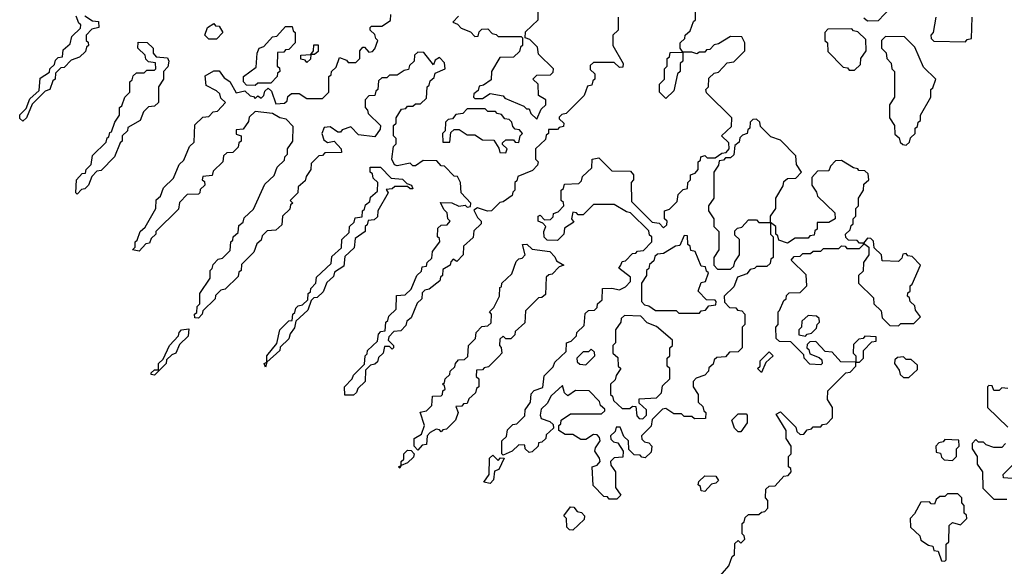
# Model space of a CAD drawing. Extents: x 2708302 to 2968450, y 494490 to 722710.
# Tile 243 of 256: x 2886433 to 2890245, y 677130 to 679245. Entities that reach past the tile are written whole.
import ezdxf

# ---------------------------------------------------------------- set-up
doc = ezdxf.new("R2010")
doc.units = 0

msp = doc.modelspace()

# ---------------------------------------------------------------- linework, layer by layer
at = {"layer": '0CON20XD'}
for points in [[(2889000, 679085), (2888990, 679075), (2888990, 679045), (2888980, 679035), (2888965, 678970), (2888935, 678940), (2888910, 678965), (2888910, 678995), (2888930, 679015), (2888930, 679055), (2888940, 679065), (2888940, 679095), (2888948.3, 679101.7), (2888951.7, 679118.3), (2889000, 679120), (2888990, 679135), (2888990, 679155), (2889008.3, 679171.7), (2889010, 679185), (2889028.3, 679201.7), (2889041.7, 679238.3), (2889050, 679245), (2889050, 679345)], [(2886685, 679260), (2886715, 679240), (2886738.3, 679238.3), (2886740, 679215), (2886711.7, 679208.3), (2886690, 679185), (2886690, 679165), (2886698.3, 679158.3), (2886700, 679145), (2886691.7, 679138.3), (2886688.3, 679121.7), (2886665, 679100), (2886631.7, 679088.3), (2886605, 679060), (2886591.7, 679058.3), (2886571.7, 679038.3), (2886570, 679015), (2886561.7, 679008.3), (2886550, 678975), (2886531.7, 678968.3), (2886481.7, 678918.3), (2886460, 678865), (2886445, 678852.5)], [(2887725, 677792.5), (2887691.7, 677791.7), (2887690, 677825), (2887720, 677855), (2887725, 677870), (2887768.3, 677911.7), (2887770, 677945), (2887778.3, 677951.7), (2887780, 677965), (2887818.3, 678001.7), (2887821.7, 678028.3), (2887831.7, 678038.3), (2887848.3, 678041.7), (2887850, 678075), (2887858.3, 678081.7), (2887861.7, 678098.3), (2887890, 678125), (2887891.7, 678178.3), (2887925, 678180), (2887948.3, 678201.7), (2887970, 678255), (2887988.3, 678271.7), (2887991.7, 678288.3), (2888008.3, 678291.7), (2888010, 678305), (2888028.3, 678321.7), (2888031.7, 678348.3), (2888060, 678385), (2888058.3, 678398.3), (2888050, 678405), (2888051.7, 678438.3), (2888065, 678450), (2888088.3, 678451.7), (2888100, 678465), (2888090, 678475), (2888088.3, 678498.3), (2888075, 678510), (2888061.7, 678538.3), (2888105.9, 678535.9), (2888133.3, 678523.3), (2888157.5, 678527.5), (2888165, 678520), (2888178.3, 678521.7), (2888180, 678535), (2888142.5, 678575), (2888140, 678615), (2888128.3, 678638.3), (2888115, 678640), (2888078.3, 678678.3), (2888065, 678680), (2888048.3, 678698.3), (2887995, 678700), (2887965, 678680), (2887955, 678680), (2887945, 678690), (2887895, 678680), (2887884, 678684), (2887873.3, 678705), (2887880, 678755), (2887890, 678765), (2887890, 678785), (2887880, 678795), (2887880, 678835), (2887890, 678845), (2887890, 678865), (2887911.7, 678898.3), (2887928.3, 678901.7), (2887935, 678910), (2887955, 678910), (2887965, 678920), (2887985, 678920), (2888008.3, 678941.7), (2888010, 678985), (2888018.3, 678991.7), (2888021.7, 679008.3), (2888038.3, 679021.7), (2888041.7, 679038.3), (2888080, 679055), (2888078.3, 679078.3), (2888058.3, 679098.3), (2888041.7, 679088.3), (2888035, 679070), (2887998.3, 679118.3), (2887975, 679120), (2887961.7, 679108.3), (2887960, 679085), (2887941.7, 679068.3), (2887938.3, 679051.7), (2887921.7, 679048.3), (2887895, 679030), (2887865, 679030), (2887855, 679020), (2887835, 679020), (2887821.7, 679008.3), (2887820, 678975), (2887811.7, 678968.3), (2887808.3, 678951.7), (2887785, 678950), (2887770, 678935), (2887770, 678905), (2887780, 678895), (2887781.7, 678881.7), (2887830, 678835), (2887828.3, 678821.7), (2887808.3, 678791.7), (2887745, 678800), (2887715, 678830), (2887681.7, 678818.3), (2887675, 678810), (2887665, 678810), (2887635, 678830), (2887611.7, 678828.3), (2887602.5, 678805), (2887610, 678780), (2887625, 678770), (2887650, 678775), (2887677.5, 678745), (2887678.3, 678731.7), (2887615, 678730), (2887605, 678720), (2887591.7, 678718.3), (2887561.7, 678688.3), (2887560, 678665), (2887541.7, 678638.3), (2887538.3, 678621.7), (2887511.7, 678598.3), (2887510, 678575), (2887480, 678545), (2887490, 678535), (2887481.7, 678528.3), (2887478.3, 678511.7), (2887450, 678485), (2887448.3, 678451.7), (2887425, 678430), (2887391.7, 678428.3), (2887371.7, 678408.3), (2887368.3, 678391.7), (2887351.7, 678378.3), (2887340, 678345), (2887291.7, 678298.3), (2887290, 678275), (2887281.7, 678268.3), (2887278.3, 678251.7), (2887228.3, 678201.7), (2887211.7, 678198.3), (2887191.7, 678178.3), (2887190, 678165), (2887141.7, 678118.3), (2887140, 678105), (2887125, 678090), (2887111.7, 678091.7), (2887110, 678105), (2887118.3, 678111.7), (2887120, 678135), (2887130, 678145), (2887130, 678185), (2887170, 678245), (2887170, 678275), (2887178.3, 678281.7), (2887181.7, 678298.3), (2887201.7, 678318.3), (2887218.3, 678321.7), (2887248.3, 678351.7), (2887250, 678385), (2887258.3, 678391.7), (2887260, 678405), (2887278.3, 678421.7), (2887281.7, 678448.3), (2887298.3, 678461.7), (2887301.7, 678478.3), (2887338.3, 678511.7), (2887381.7, 678608.3), (2887418.3, 678641.7), (2887430, 678675), (2887458.3, 678701.7), (2887460, 678715), (2887470, 678725), (2887470, 678745), (2887490, 678775), (2887491.7, 678831.7), (2887465, 678860), (2887440, 678865), (2887411.7, 678881.7), (2887345, 678890), (2887321.7, 678868.3), (2887318.3, 678851.7), (2887298.3, 678821.7), (2887271.7, 678818.3), (2887271.7, 678801.7), (2887290, 678795), (2887290, 678775), (2887281.7, 678768.3), (2887278.3, 678751.7), (2887258.3, 678731.7), (2887235, 678730), (2887221.7, 678718.3), (2887220, 678695), (2887181.7, 678658.3), (2887178.3, 678641.7), (2887141.7, 678638.3), (2887140, 678625), (2887148.3, 678618.3), (2887150, 678605), (2887131.7, 678588.3), (2887130, 678575), (2887125, 678570), (2887081.7, 678568.3), (2887051.7, 678538.3), (2887048.3, 678511.7), (2886960, 678425), (2886960, 678415), (2886941.7, 678398.3), (2886935, 678380), (2886921.7, 678378.3), (2886895, 678350), (2886870, 678355), (2886880, 678365), (2886880, 678385), (2886888.3, 678391.7), (2886900, 678425), (2886918.3, 678441.7), (2886960, 678515), (2886961.7, 678548.3), (2886978.3, 678561.7), (2886990, 678595), (2887028.3, 678631.7), (2887050, 678685), (2887068.3, 678701.7), (2887090, 678755), (2887108.3, 678771.7), (2887111.7, 678838.3), (2887141.7, 678868.3), (2887165, 678870), (2887181.7, 678888.3), (2887198.3, 678891.7), (2887230, 678925), (2887211.7, 678941.7), (2887208.3, 678958.3), (2887195, 678970), (2887155, 678990), (2887151.7, 679028.3), (2887185, 679047.5), (2887205, 679047.5), (2887225, 679020), (2887246.4, 679006.4), (2887271.7, 678961.7), (2887305, 678970), (2887325, 678950), (2887338.3, 678948.3), (2887345, 678940), (2887355, 678950), (2887368.3, 678941.7), (2887378.3, 678951.7), (2887381.7, 678968.3), (2887395, 678980), (2887408.3, 678968.3), (2887425, 678920), (2887458.3, 678921.7), (2887468.3, 678931.7), (2887471.7, 678948.3), (2887485, 678960), (2887515, 678960), (2887545, 678940), (2887605, 678940), (2887630, 678965), (2887630, 679025), (2887638.3, 679031.7), (2887640, 679045), (2887658.3, 679061.7), (2887671.7, 679098.3), (2887698.3, 679088.3), (2887705, 679080), (2887735, 679080), (2887750, 679095), (2887750, 679125), (2887761.7, 679138.3), (2887768.3, 679138.3), (2887785, 679120), (2887798.3, 679121.7), (2887808.3, 679131.7), (2887820, 679165), (2887811.7, 679171.7), (2887808.3, 679188.3), (2887790, 679205), (2887790, 679215), (2887795, 679220), (2887835, 679220), (2887868.3, 679241.7), (2887870, 679265)], [(2888131.7, 679258.3), (2888110, 679235), (2888128.3, 679228.3), (2888141.7, 679211.7), (2888178.3, 679198.3), (2888195, 679180), (2888208.3, 679181.7), (2888211.7, 679198.3), (2888221.7, 679208.3), (2888245, 679210), (2888261.7, 679191.7), (2888278.3, 679188.3), (2888285, 679180), (2888375, 679180), (2888380, 679175), (2888380, 679145), (2888371.7, 679138.3), (2888368.3, 679121.7), (2888345, 679100), (2888291.7, 679098.3), (2888260, 679045), (2888258.3, 679011.7), (2888228.3, 678991.7), (2888211.7, 678988.3), (2888208.3, 678971.7), (2888191.7, 678958.3), (2888190, 678945), (2888195, 678940), (2888225, 678940), (2888255, 678960), (2888305, 678950), (2888311.7, 678941.7), (2888385, 678910), (2888395, 678900), (2888405, 678900), (2888411.7, 678881.7), (2888435, 678860), (2888451.7, 678898.3), (2888470, 678915), (2888470, 678935), (2888441.7, 678951.7), (2888440, 678995), (2888420, 679015), (2888435, 679030), (2888488.3, 679031.7), (2888498.3, 679041.7), (2888500, 679055), (2888441.7, 679111.7), (2888438.3, 679138.3), (2888408.3, 679168.3), (2888390, 679175), (2888391.7, 679198.3), (2888440, 679245), (2888440, 679285)], [(2889701.7, 679251.7), (2889715, 679240), (2889758.3, 679241.7), (2889801.7, 679288.3)], [(2886445, 678852.5), (2886433, 678863), (2886433, 678877), (2886458.3, 678901.7), (2886471.7, 678938.3), (2886508.3, 678971.7), (2886511.7, 679018.3), (2886548.3, 679041.7), (2886550, 679055), (2886568.3, 679071.7), (2886571.7, 679088.3), (2886581.7, 679098.3), (2886598.3, 679101.7), (2886601.7, 679128.3), (2886628.3, 679151.7), (2886635, 679180), (2886668.3, 679211.7), (2886670, 679225), (2886661.7, 679231.7), (2886651.7, 679258.3)], [(2887195, 679170), (2887165, 679170), (2887150, 679185), (2887160, 679215), (2887185, 679230), (2887191.7, 679221.7), (2887205, 679220), (2887220, 679195), (2887195, 679170)], [(2888750, 679255), (2888750, 679205), (2888730, 679185), (2888730, 679145), (2888770, 679075), (2888768.3, 679061.7), (2888755, 679060), (2888735, 679080), (2888655, 679080), (2888641.7, 679068.3), (2888641.7, 679051.7), (2888660, 679035), (2888660, 679015), (2888651.7, 679008.3), (2888648.3, 678991.7), (2888631.7, 678988.3), (2888618.3, 678951.7), (2888548.3, 678881.7), (2888531.7, 678878.3), (2888521.7, 678868.3), (2888521.7, 678861.7), (2888540, 678845), (2888538.3, 678831.7), (2888521.7, 678828.3), (2888515, 678820), (2888480, 678820), (2888480, 678805), (2888471.7, 678798.3), (2888468.3, 678781.7), (2888430, 678745), (2888430, 678705), (2888440, 678695), (2888438.3, 678681.7), (2888418.3, 678661.7), (2888361.7, 678638.3), (2888358.3, 678621.7), (2888350, 678615), (2888350, 678585), (2888341.7, 678578.3), (2888340, 678565), (2888305, 678540), (2888291.7, 678538.3), (2888260, 678505), (2888243.6, 678503.6), (2888205, 678517.5), (2888191.7, 678508.3), (2888205, 678480), (2888220, 678465), (2888220, 678455), (2888191.7, 678428.3), (2888188.3, 678401.7), (2888151.7, 678368.3), (2888150, 678335), (2888125, 678310), (2888111.7, 678318.3), (2888101.7, 678308.3), (2888100, 678295), (2888071.7, 678278.3), (2888070, 678255), (2888061.7, 678248.3), (2888060, 678235), (2888018.3, 678201.7), (2888001.7, 678198.3), (2887991.7, 678188.3), (2887990, 678165), (2887971.7, 678148.3), (2887948.3, 678091.7), (2887931.7, 678078.3), (2887928.3, 678061.7), (2887908.3, 678041.7), (2887881.7, 678038.3), (2887861.7, 678018.3), (2887860, 678005), (2887880, 677985), (2887880, 677975), (2887875, 677970), (2887865, 677980), (2887845, 677980), (2887840, 677955), (2887821.7, 677938.3), (2887818.3, 677921.7), (2887808.3, 677911.7), (2887791.7, 677908.3), (2887771.7, 677888.3), (2887770, 677845), (2887741.7, 677818.3), (2887737, 677803), (2887725, 677792.5)], [(2889980, 679255), (2889970, 679195), (2889960, 679185), (2889961.7, 679171.7), (2889971.7, 679161.7), (2890095, 679160), (2890101.7, 679168.3), (2890118.3, 679171.7), (2890120, 679255)], [(2887345, 678990), (2887311.7, 678991.7), (2887300, 679005), (2887300, 679025), (2887348.3, 679061.7), (2887352.5, 679115), (2887360, 679135), (2887378.3, 679141.7), (2887411.7, 679178.3), (2887428.3, 679181.7), (2887461.7, 679218.3), (2887488.3, 679218.3), (2887491.7, 679201.7), (2887500, 679195), (2887500, 679155), (2887475, 679130), (2887461.7, 679128.3), (2887455, 679120), (2887431.7, 679118.3), (2887430, 679065), (2887438.3, 679058.3), (2887440, 679045), (2887431.7, 679038.3), (2887430, 679025), (2887405, 679000), (2887355, 679000), (2887345, 678990)], [(2889665, 679050), (2889688.3, 679071.7), (2889690, 679095), (2889710, 679125), (2889708.3, 679168.3), (2889678.3, 679198.3), (2889661.7, 679201.7), (2889655, 679210), (2889561.7, 679208.3), (2889550, 679195), (2889550, 679165), (2889560, 679155), (2889561.7, 679121.7), (2889621.7, 679061.7), (2889638.3, 679058.3), (2889645, 679050), (2889665, 679050)], [(2886655, 678570), (2886650, 678575), (2886652.5, 678625), (2886675, 678650), (2886688.3, 678651.7), (2886690, 678665), (2886710, 678685), (2886715, 678720), (2886768.3, 678771.7), (2886771.7, 678788.3), (2886778.3, 678791.7), (2886781.7, 678808.3), (2886788.3, 678811.7), (2886801.7, 678848.3), (2886820, 678875), (2886820, 678905), (2886828.3, 678911.7), (2886840, 678945), (2886860, 678965), (2886860, 679005), (2886868.3, 679011.7), (2886871.7, 679028.3), (2886885, 679040), (2886915, 679040), (2886925, 679050), (2886955, 679050), (2886960, 679055), (2886958.3, 679078.3), (2886931.7, 679081.7), (2886921.7, 679091.7), (2886918.3, 679108.3), (2886890, 679135), (2886891.7, 679158.3), (2886927, 679157), (2886950, 679135), (2886950, 679115), (2886961.7, 679101.7), (2887005, 679097.5), (2887010, 679085), (2887007, 679063), (2886990, 679045), (2886990, 679015), (2886970, 678985), (2886970, 678925), (2886955, 678910), (2886931.7, 678908.3), (2886911.7, 678888.3), (2886900, 678855), (2886851.7, 678828.3), (2886850, 678815), (2886830, 678795), (2886830, 678775), (2886821.7, 678768.3), (2886800, 678715), (2886748.3, 678661.7), (2886731.7, 678658.3), (2886711.7, 678638.3), (2886700, 678605), (2886685, 678590), (2886671.7, 678588.3), (2886655, 678570)], [(2887545, 679080), (2887538.3, 679088.3), (2887521.7, 679091.7), (2887521.7, 679108.3), (2887560, 679110), (2887570, 679125), (2887571.7, 679148.3), (2887588.3, 679148.3), (2887588.3, 679121.7), (2887575, 679110), (2887560, 679110), (2887558.3, 679091.7), (2887545, 679080)], [(2889130, 677075), (2889178.3, 677131.7), (2889191.7, 677168.3), (2889200, 677175), (2889201.7, 677218.3), (2889215, 677230), (2889225, 677220), (2889240, 677235), (2889238.3, 677248.3), (2889230, 677255), (2889230, 677295), (2889238.3, 677301.7), (2889241.7, 677318.3), (2889255, 677330), (2889295, 677330), (2889305, 677340), (2889318.3, 677341.7), (2889330, 677355), (2889330, 677385), (2889320, 677395), (2889321.7, 677428.3), (2889335, 677440), (2889358.3, 677441.7), (2889391.7, 677478.3), (2889408.3, 677481.7), (2889420, 677495), (2889418.3, 677508.3), (2889410, 677515), (2889410, 677555), (2889420, 677565), (2889420, 677595), (2889400, 677625), (2889400, 677655), (2889361.7, 677718.3), (2889378.3, 677728.3), (2889438.3, 677668.3), (2889441.7, 677651.7), (2889455, 677640), (2889468.3, 677641.7), (2889481.7, 677658.3), (2889498.3, 677661.7), (2889505, 677670), (2889535, 677670), (2889541.7, 677678.3), (2889558.3, 677681.7), (2889580, 677705), (2889580, 677745), (2889560, 677775), (2889561.7, 677808.3), (2889631.7, 677878.3), (2889648.3, 677881.7), (2889670, 677905), (2889670, 677920), (2889611.7, 677921.7), (2889578.3, 677958.3), (2889551.7, 677961.7), (2889515, 678000), (2889491.7, 677998.3), (2889481.7, 677988.3), (2889480, 677975), (2889488.3, 677968.3), (2889491.7, 677951.7), (2889528.3, 677938.3), (2889538.3, 677928.3), (2889540, 677915), (2889535, 677910), (2889491.7, 677911.7), (2889470, 677935), (2889468.3, 677948.3), (2889418.3, 677998.3), (2889375, 678000), (2889361.7, 678011.7), (2889360, 678055), (2889370, 678065), (2889370, 678115), (2889375, 678120), (2889391.7, 678158.3), (2889400, 678165), (2889401.7, 678178.3), (2889411.7, 678188.3), (2889455, 678190), (2889480, 678215), (2889478.3, 678258.3), (2889420, 678315), (2889431.7, 678328.3), (2889455, 678330), (2889465, 678340), (2889495, 678340), (2889505, 678350), (2889535, 678350), (2889545, 678360), (2889605, 678360), (2889615, 678370), (2889628.3, 678368.3), (2889635, 678360), (2889685, 678360), (2889700, 678375), (2889700, 678380), (2889685, 678380), (2889675, 678390), (2889641.7, 678391.7), (2889631.7, 678401.7), (2889630, 678415), (2889648.3, 678431.7), (2889651.7, 678448.3), (2889660, 678455), (2889660, 678475), (2889670, 678485), (2889670, 678515), (2889680, 678525), (2889680, 678555), (2889700, 678585), (2889701.7, 678608.3), (2889720, 678625), (2889718.3, 678648.3), (2889705, 678660), (2889681.7, 678661.7), (2889678.3, 678668.3), (2889661.7, 678671.7), (2889615, 678700), (2889591.7, 678698.3), (2889571.7, 678678.3), (2889565, 678660), (2889521.7, 678658.3), (2889500, 678635), (2889500, 678605), (2889518.3, 678578.3), (2889521.7, 678561.7), (2889588.3, 678498.3), (2889590, 678475), (2889565, 678460), (2889520, 678460), (2889520, 678435), (2889511.7, 678428.3), (2889508.3, 678411.7), (2889491.7, 678408.3), (2889485, 678400), (2889435, 678400), (2889405, 678380), (2889371.7, 678391.7), (2889368.3, 678408.3), (2889360, 678415), (2889360, 678445), (2889340, 678460), (2889340, 678415), (2889350, 678405), (2889350, 678325), (2889341.7, 678318.3), (2889338.3, 678301.7), (2889325, 678290), (2889285, 678290), (2889278.3, 678281.7), (2889261.7, 678278.3), (2889248.3, 678261.7), (2889211.7, 678248.3), (2889198.3, 678211.7), (2889160, 678175), (2889161.7, 678151.7), (2889181.7, 678131.7), (2889205, 678130), (2889211.7, 678121.7), (2889228.3, 678118.3), (2889240, 678105), (2889240, 678065), (2889230, 678055), (2889230, 677975), (2889215, 677960), (2889181.7, 677958.3), (2889165, 677940), (2889131.7, 677938.3), (2889121.7, 677928.3), (2889118.3, 677911.7), (2889101.7, 677898.3), (2889100, 677885), (2889085, 677870), (2889051.7, 677858.3), (2889040, 677845), (2889040, 677825), (2889060, 677795), (2889060, 677765), (2889078.3, 677748.3), (2889081.7, 677731.7), (2889090, 677725), (2889088.3, 677701.7), (2889045, 677700), (2889035, 677710), (2889005, 677710), (2888995, 677720), (2888965, 677720), (2888935, 677740), (2888921.7, 677738.3), (2888881.7, 677698.3), (2888878.3, 677671.7), (2888840, 677635), (2888841.7, 677621.7), (2888851.7, 677611.7), (2888868.3, 677608.3), (2888880, 677595), (2888878.3, 677571.7), (2888855, 677550), (2888841.7, 677551.7), (2888835, 677560), (2888811.7, 677561.7), (2888791.7, 677581.7), (2888790, 677615), (2888771.7, 677631.7), (2888758.3, 677668.3), (2888741.7, 677668.3), (2888738.3, 677651.7), (2888720, 677635), (2888721.7, 677621.7), (2888731.7, 677611.7), (2888748.3, 677608.3), (2888770, 677575), (2888768.3, 677551.7), (2888735, 677550), (2888720, 677535), (2888721.7, 677521.7), (2888740, 677495), (2888740, 677435), (2888760, 677405), (2888745, 677390), (2888715, 677390), (2888708.3, 677398.3), (2888695, 677400), (2888653, 677443), (2888650, 677515), (2888668.3, 677521.7), (2888680, 677535), (2888678.3, 677548.3), (2888660, 677575), (2888661.7, 677588.3), (2888680, 677615), (2888678.3, 677628.3), (2888668.3, 677638.3), (2888655, 677640), (2888625, 677620), (2888605, 677620), (2888575, 677640), (2888545, 677640), (2888520, 677655), (2888520, 677675), (2888528.3, 677681.7), (2888530, 677695), (2888565, 677720), (2888685, 677720), (2888698.3, 677731.7), (2888698.3, 677738.3), (2888681.7, 677751.7), (2888678.3, 677768.3), (2888638.3, 677808.3), (2888585, 677810), (2888555, 677790), (2888541.7, 677801.7), (2888535, 677830), (2888490, 677790), (2888475, 677760), (2888451.7, 677738.3), (2888447.5, 677715), (2888451.7, 677701.7), (2888485, 677690), (2888498.3, 677678.3), (2888500, 677665), (2888471.7, 677638.3), (2888470, 677625), (2888455, 677610), (2888441.7, 677608.3), (2888440, 677595), (2888417, 677573), (2888405, 677570), (2888390, 677585), (2888388.3, 677598.3), (2888365, 677600), (2888340, 677575), (2888305, 677560), (2888300, 677565), (2888300, 677615), (2888318.3, 677631.7), (2888321.7, 677658.3), (2888341.7, 677678.3), (2888358.3, 677681.7), (2888388.3, 677711.7), (2888390, 677735), (2888410, 677765), (2888413, 677797), (2888425, 677810), (2888458.3, 677821.7), (2888463, 677867), (2888498.3, 677901.7), (2888505, 677920), (2888548.3, 677961.7), (2888550, 677995), (2888568.3, 678001.7), (2888588.3, 678021.7), (2888590, 678035), (2888618.3, 678061.7), (2888621.7, 678108.3), (2888635, 678120), (2888658.3, 678121.7), (2888668.3, 678131.7), (2888670, 678145), (2888688.3, 678161.7), (2888690, 678205), (2888725, 678206.7), (2888755, 678200), (2888778.3, 678211.7), (2888798.3, 678231.7), (2888798.3, 678248.3), (2888753, 678283), (2888760, 678295), (2888765, 678310), (2888778.3, 678311.7), (2888805, 678340), (2888818.3, 678341.7), (2888825, 678350), (2888848.3, 678351.7), (2888880, 678385), (2888880, 678405), (2888871.7, 678411.7), (2888868.3, 678428.3), (2888798.3, 678498.3), (2888781.7, 678501.7), (2888735, 678530), (2888655, 678530), (2888615, 678490), (2888595, 678490), (2888588.3, 678498.3), (2888575, 678500), (2888570, 678475), (2888578.3, 678461.7), (2888541.7, 678438.3), (2888540, 678415), (2888515, 678390), (2888475, 678392.5), (2888463.6, 678403.6), (2888462.5, 678425), (2888470, 678445), (2888458.3, 678458.3), (2888440, 678465), (2888440, 678485), (2888448.3, 678488.3), (2888465, 678470), (2888488.3, 678471.7), (2888498.3, 678481.7), (2888500, 678495), (2888518.3, 678501.7), (2888540, 678525), (2888538.3, 678538.3), (2888530, 678545), (2888530, 678585), (2888538.3, 678591.7), (2888541.7, 678608.3), (2888598.3, 678611.7), (2888608.3, 678621.7), (2888611.7, 678638.3), (2888648.3, 678671.7), (2888650, 678705), (2888675, 678710), (2888725, 678660), (2888798.3, 678658.3), (2888810, 678645), (2888810, 678625), (2888800, 678615), (2888801.7, 678541.7), (2888881.7, 678461.7), (2888908.3, 678458.3), (2888925, 678440), (2888938.3, 678451.7), (2888940, 678465), (2888930, 678475), (2888930, 678505), (2888948.3, 678511.7), (2888978.3, 678541.7), (2888981.7, 678568.3), (2889001.7, 678588.3), (2889018.3, 678591.7), (2889020, 678615), (2889030, 678625), (2889030, 678645), (2889048.3, 678651.7), (2889060, 678665), (2889060, 678695), (2889068.3, 678701.7), (2889070, 678715), (2889085, 678720), (2889095, 678710), (2889125, 678710), (2889151.7, 678728.3), (2889168.3, 678731.7), (2889180, 678745), (2889178.3, 678768.3), (2889150, 678795), (2889188.3, 678831.7), (2889190, 678865), (2889091.7, 678961.7), (2889090, 678975), (2889100, 678985), (2889101.7, 679018.3), (2889121.7, 679038.3), (2889138.3, 679041.7), (2889171.7, 679078.3), (2889198.3, 679081.7), (2889240, 679125), (2889240, 679155), (2889228.3, 679178.3), (2889185, 679180), (2889138.3, 679151.7), (2889121.7, 679148.3), (2889105, 679130), (2889091.7, 679128.3), (2889085, 679120), (2889065, 679120), (2889055, 679112.5), (2889035, 679120), (2889000, 679120), (2889000, 679085)], [(2889865, 678760), (2889878.3, 678771.7), (2889881.7, 678788.3), (2889900, 678805), (2889900, 678825), (2889908.3, 678831.7), (2889911.7, 678848.3), (2889920, 678855), (2889920, 678875), (2889960, 678945), (2889960, 678975), (2889968.3, 678981.7), (2889980, 679015), (2889931.7, 679061.7), (2889898.3, 679138.3), (2889858.3, 679178.3), (2889785, 679180), (2889770, 679165), (2889770, 679135), (2889787, 679117), (2889790, 679095), (2889807, 679077), (2889810, 679055), (2889820, 679045), (2889820, 678945), (2889800, 678915), (2889800, 678865), (2889820, 678835), (2889821.7, 678801.7), (2889838.3, 678788.3), (2889841.7, 678771.7), (2889851.7, 678761.7), (2889865, 678760)], [(2888315, 678730), (2888320, 678745), (2888301.7, 678761.7), (2888301.7, 678768.3), (2888315, 678780), (2888345, 678780), (2888351.7, 678771.7), (2888365, 678770), (2888370, 678795), (2888380, 678805), (2888368.3, 678818.3), (2888351.7, 678821.7), (2888341.7, 678831.7), (2888338.3, 678848.3), (2888328.3, 678858.3), (2888311.7, 678861.7), (2888298.3, 678878.3), (2888281.7, 678881.7), (2888275, 678890), (2888245, 678890), (2888235, 678900), (2888165, 678900), (2888148.3, 678881.7), (2888121.7, 678878.3), (2888108.3, 678861.7), (2888091.7, 678858.3), (2888081.7, 678848.3), (2888080, 678815), (2888070, 678805), (2888071.7, 678771.7), (2888098.3, 678771.7), (2888101.7, 678808.3), (2888115, 678820), (2888135, 678820), (2888165, 678800), (2888195, 678800), (2888225, 678780), (2888268.3, 678778.3), (2888288.3, 678748.3), (2888291.7, 678731.7), (2888315, 678730)], [(2889185, 678280), (2889198.3, 678291.7), (2889201.7, 678308.3), (2889220, 678335), (2889220, 678395), (2889201.7, 678411.7), (2889201.7, 678428.3), (2889211.7, 678438.3), (2889228.3, 678441.7), (2889255, 678470), (2889285, 678470), (2889295, 678460), (2889340, 678460), (2889340, 678485), (2889360, 678515), (2889360, 678555), (2889388.3, 678601.7), (2889391.7, 678618.3), (2889405, 678630), (2889438.3, 678631.7), (2889460, 678655), (2889440, 678685), (2889438.3, 678718.3), (2889378.3, 678778.3), (2889341.7, 678791.7), (2889301.7, 678831.7), (2889298.3, 678848.3), (2889285, 678860), (2889271.7, 678858.3), (2889261.7, 678848.3), (2889260, 678825), (2889251.7, 678818.3), (2889250, 678805), (2889231.7, 678798.3), (2889221.7, 678788.3), (2889218.3, 678771.7), (2889201.7, 678758.3), (2889198.3, 678721.7), (2889185, 678710), (2889165, 678710), (2889158.3, 678701.7), (2889141.7, 678698.3), (2889138.3, 678681.7), (2889120, 678655), (2889120, 678555), (2889100, 678525), (2889100, 678505), (2889120, 678475), (2889120, 678445), (2889140, 678425), (2889140, 678355), (2889120, 678325), (2889120, 678295), (2889135, 678280), (2889185, 678280)], [(2887385, 677900), (2887380, 677915), (2887390, 677920), (2887390, 677945), (2887428.3, 677991.7), (2887440, 678045), (2887475, 678080), (2887488.3, 678081.7), (2887490, 678105), (2887498.3, 678111.7), (2887501.7, 678128.3), (2887511.7, 678138.3), (2887528.3, 678141.7), (2887548.3, 678161.7), (2887550, 678185), (2887558.3, 678191.7), (2887560, 678205), (2887580, 678225), (2887581.7, 678248.3), (2887638.3, 678301.7), (2887641.7, 678328.3), (2887678.3, 678361.7), (2887680, 678395), (2887708.3, 678421.7), (2887710, 678445), (2887728.3, 678461.7), (2887731.7, 678478.3), (2887758.3, 678481.7), (2887760, 678505), (2887768.3, 678511.7), (2887771.7, 678528.3), (2887788.3, 678541.7), (2887791.7, 678558.3), (2887818.3, 678581.7), (2887820, 678615), (2887801.7, 678631.7), (2887798.3, 678648.3), (2887790, 678655), (2887790, 678675), (2887830, 678675), (2887871.7, 678631.7), (2887915, 678627.5), (2887931.7, 678611.7), (2887950, 678605), (2887955, 678590), (2887945, 678590), (2887935, 678600), (2887885, 678600), (2887875, 678590), (2887851.7, 678588.3), (2887860, 678575), (2887820, 678505), (2887818.3, 678481.7), (2887805, 678470), (2887781.7, 678468.3), (2887778.3, 678451.7), (2887770, 678445), (2887770, 678425), (2887731.7, 678398.3), (2887728.3, 678361.7), (2887691.7, 678328.3), (2887688.3, 678291.7), (2887651.7, 678268.3), (2887648.3, 678251.7), (2887621.7, 678228.3), (2887608.3, 678191.7), (2887585, 678170), (2887571.7, 678168.3), (2887561.7, 678158.3), (2887548.3, 678121.7), (2887501.7, 678078.3), (2887497, 678053), (2887480, 678030), (2887475, 678010), (2887441.7, 677978.3), (2887440, 677965), (2887390, 677920), (2887385, 677900)], [(2889065, 678110), (2889071.7, 678118.3), (2889088.3, 678121.7), (2889101.7, 678138.3), (2889128.3, 678141.7), (2889130, 678155), (2889125, 678160), (2889091.7, 678161.7), (2889060, 678195), (2889071.7, 678228.3), (2889088.3, 678231.7), (2889100, 678265), (2889091.7, 678271.7), (2889088.3, 678288.3), (2889071.7, 678291.7), (2889048.3, 678348.3), (2889031.7, 678351.7), (2889028.3, 678368.3), (2889020, 678375), (2889018.3, 678408.3), (2889005, 678410), (2888988.3, 678371.7), (2888971.7, 678368.3), (2888925, 678340), (2888901.7, 678338.3), (2888891.7, 678328.3), (2888888.3, 678311.7), (2888871.7, 678298.3), (2888868.3, 678281.7), (2888860, 678275), (2888860, 678255), (2888840, 678225), (2888840, 678155), (2888851.7, 678141.7), (2888868.3, 678138.3), (2888895, 678120), (2888975, 678120), (2888985, 678110), (2889065, 678110)], [(2889835, 678060), (2889845, 678070), (2889895, 678070), (2889920, 678095), (2889901.7, 678121.7), (2889898.3, 678138.3), (2889880, 678155), (2889878.3, 678168.3), (2889870, 678175), (2889871.7, 678188.3), (2889880, 678195), (2889880, 678215), (2889888.3, 678221.7), (2889920, 678295), (2889888.3, 678328.3), (2889871.7, 678331.7), (2889865, 678340), (2889851.7, 678338.3), (2889848.3, 678321.7), (2889835, 678310), (2889771.7, 678311.7), (2889770, 678335), (2889741.7, 678361.7), (2889738.3, 678388.3), (2889728.3, 678398.3), (2889715, 678400), (2889700, 678380), (2889720, 678365), (2889720, 678335), (2889700, 678305), (2889698.3, 678271.7), (2889680, 678255), (2889680, 678225), (2889738.3, 678168.3), (2889740, 678145), (2889768.3, 678118.3), (2889771.7, 678091.7), (2889801.7, 678061.7), (2889835, 678060)], [(2887975, 677580), (2887960, 677595), (2887960, 677625), (2887988.3, 677641.7), (2888000, 677675), (2887983, 677727), (2888008.3, 677731.7), (2888028.3, 677751.7), (2888031.7, 677788.3), (2888065, 677790), (2888070, 677795), (2888071.7, 677808.3), (2888080, 677815), (2888078.3, 677828.3), (2888070, 677835), (2888078.3, 677841.7), (2888080, 677855), (2888098.3, 677871.7), (2888100, 677885), (2888118.3, 677901.7), (2888120, 677915), (2888131.7, 677928.3), (2888155, 677930), (2888168.3, 677941.7), (2888170, 677985), (2888198.3, 678011.7), (2888200, 678035), (2888221.7, 678058.3), (2888245, 678060), (2888258.3, 678071.7), (2888260, 678105), (2888252.5, 678115), (2888268.3, 678131.7), (2888290, 678175), (2888291.7, 678208.3), (2888298.3, 678211.7), (2888300, 678225), (2888338.3, 678261.7), (2888355, 678310), (2888365, 678320), (2888378.3, 678321.7), (2888390, 678335), (2888380, 678375), (2888395.9, 678375.9), (2888417, 678357), (2888485, 678347.5), (2888505, 678327.5), (2888511.7, 678311.7), (2888540, 678295), (2888521.7, 678288.3), (2888495, 678260), (2888481.7, 678258.3), (2888471.7, 678248.3), (2888468.3, 678181.7), (2888455, 678170), (2888441.7, 678168.3), (2888391.7, 678118.3), (2888388.3, 678071.7), (2888351.7, 678038.3), (2888350, 678025), (2888335, 678010), (2888315, 678010), (2888305, 678020), (2888291.7, 678008.3), (2888290, 677985), (2888297, 677977), (2888300, 677955), (2888288.3, 677941.7), (2888248.3, 677901.7), (2888231.7, 677898.3), (2888225, 677890), (2888201.7, 677888.3), (2888200, 677865), (2888210, 677855), (2888210, 677825), (2888201.7, 677818.3), (2888198.3, 677801.7), (2888171.7, 677778.3), (2888165, 677760), (2888151.7, 677758.3), (2888145, 677750), (2888121.7, 677748.3), (2888130, 677725), (2888120, 677695), (2888085, 677660), (2888071.7, 677658.3), (2888065, 677650), (2888058.3, 677658.3), (2888045, 677660), (2888021.7, 677648.3), (2888010, 677635), (2888008.3, 677601.7), (2887991.7, 677598.3), (2887975, 677580)], [(2888845, 677700), (2888860, 677715), (2888860, 677735), (2888831.7, 677761.7), (2888831.7, 677778.3), (2888898.3, 677781.7), (2888918.3, 677801.7), (2888921.7, 677828.3), (2888950, 677855), (2888950, 677895), (2888940, 677905), (2888940, 677935), (2888950, 677945), (2888950, 677975), (2888960, 677985), (2888960, 678005), (2888898.3, 678058.3), (2888861.7, 678071.7), (2888838.3, 678098.3), (2888775, 678100), (2888761.7, 678088.3), (2888760, 678075), (2888740, 678045), (2888740, 677995), (2888730, 677985), (2888730, 677955), (2888748.3, 677938.3), (2888750, 677905), (2888760, 677895), (2888741.7, 677868.3), (2888738.3, 677851.7), (2888720, 677835), (2888720, 677795), (2888728.3, 677788.3), (2888731.7, 677771.7), (2888765, 677740), (2888795, 677740), (2888805, 677750), (2888818.3, 677748.3), (2888821.7, 677711.7), (2888831.7, 677701.7), (2888845, 677700)], [(2889475, 678020), (2889481.7, 678028.3), (2889498.3, 678031.7), (2889518.3, 678051.7), (2889520, 678065), (2889530, 678075), (2889528.3, 678088.3), (2889518.3, 678098.3), (2889485, 678100), (2889461.7, 678078.3), (2889460, 678055), (2889450, 678045), (2889450, 678025), (2889475, 678020)], [(2886955, 677870), (2886941.7, 677871.7), (2886941.7, 677878.3), (2886955, 677890), (2886970, 677890), (2886970, 677915), (2886988.3, 677931.7), (2887012.5, 677985), (2887048.3, 678021.7), (2887050, 678035), (2887060, 678045), (2887088.3, 678048.3), (2887085, 678020), (2887051.7, 677988.3), (2887037.5, 677955), (2887021.7, 677948.3), (2887001.7, 677928.3), (2887000, 677915), (2886955, 677870)], [(2889685, 677920), (2889700, 677935), (2889700, 677965), (2889731.7, 677998.3), (2889748.3, 678001.7), (2889748.3, 678018.3), (2889705, 678020), (2889698.3, 678011.7), (2889681.7, 678008.3), (2889661.7, 677988.3), (2889660, 677955), (2889670, 677945), (2889670, 677920), (2889685, 677920)], [(2888625, 677910), (2888660, 677945), (2888658.3, 677958.3), (2888645, 677970), (2888635, 677960), (2888615, 677960), (2888590, 677935), (2888591.7, 677921.7), (2888601.7, 677911.7), (2888625, 677910)], [(2889305, 677880), (2889290, 677895), (2889300, 677905), (2889300, 677925), (2889335, 677960), (2889350, 677945), (2889321.7, 677918.3), (2889305, 677880)], [(2889875, 677860), (2889908.3, 677891.7), (2889908.3, 677908.3), (2889885, 677930), (2889865, 677930), (2889855, 677940), (2889831.7, 677938.3), (2889821.7, 677928.3), (2889820, 677915), (2889838.3, 677888.3), (2889841.7, 677871.7), (2889855, 677860), (2889875, 677860)], [(2890258.3, 677818.3), (2890235, 677820), (2890225, 677810), (2890205, 677810), (2890198.3, 677828.3), (2890185, 677830), (2890180, 677825), (2890180, 677745), (2890258.3, 677668.3)], [(2889225, 677650), (2889215, 677650), (2889200, 677665), (2889190, 677695), (2889215, 677720), (2889245, 677720), (2889250, 677715), (2889250, 677685), (2889225, 677650)], [(2890045, 677540), (2890060, 677555), (2890060, 677585), (2890070, 677595), (2890068.3, 677618.3), (2890015, 677620), (2890008.3, 677611.7), (2889991.7, 677608.3), (2889980, 677595), (2889981.7, 677571.7), (2889998.3, 677568.3), (2890001.7, 677551.7), (2890011.7, 677541.7), (2890045, 677540)], [(2890250, 677605), (2890235, 677590), (2890205, 677590), (2890175, 677600), (2890165, 677610), (2890145, 677610), (2890135, 677620), (2890120, 677605), (2890120, 677585), (2890140, 677555), (2890140, 677525), (2890160, 677495), (2890161.7, 677431.7), (2890205, 677390), (2890255, 677390)], [(2887905, 677510), (2887900, 677515), (2887910, 677520), (2887910, 677535), (2887920, 677545), (2887920, 677565), (2887935, 677580), (2887948.3, 677578.3), (2887960, 677565), (2887958.3, 677551.7), (2887935, 677530), (2887910, 677520), (2887905, 677510)], [(2888255, 677450), (2888230, 677455), (2888250, 677485), (2888251.7, 677548.3), (2888265, 677560), (2888285, 677540), (2888295, 677550), (2888308.3, 677548.3), (2888287.5, 677505), (2888271.7, 677498.3), (2888267.5, 677465), (2888255, 677450)], [(2890275, 677470), (2890241.7, 677471.7), (2890240, 677485), (2890275, 677520)], [(2889085, 677420), (2889071.7, 677421.7), (2889068.3, 677438.3), (2889060, 677445), (2889061.7, 677458.3), (2889085, 677480), (2889128.3, 677478.3), (2889138.3, 677461.7), (2889128.3, 677451.7), (2889111.7, 677448.3), (2889085, 677420)], [(2890015, 677150), (2890020, 677155), (2890020, 677215), (2890030, 677225), (2890031.7, 677288.3), (2890045, 677300), (2890075, 677290), (2890100, 677315), (2890098.3, 677328.3), (2890090, 677335), (2890090, 677365), (2890080, 677375), (2890080, 677395), (2890065, 677410), (2890025, 677410), (2890015, 677400), (2889995, 677400), (2889981.7, 677388.3), (2889975, 677370), (2889961.7, 677371.7), (2889955, 677380), (2889921.7, 677378.3), (2889897, 677333), (2889880, 677315), (2889881.7, 677281.7), (2889918.3, 677248.3), (2889921.7, 677231.7), (2889951.7, 677211.7), (2889968.3, 677208.3), (2889971.7, 677191.7), (2889988.3, 677188.3), (2890001.7, 677151.7), (2890015, 677150)], [(2888575, 677270), (2888561.7, 677271.7), (2888551.7, 677281.7), (2888550, 677315), (2888540, 677325), (2888565, 677360), (2888578.3, 677358.3), (2888591.7, 677341.7), (2888608.3, 677338.3), (2888620, 677325), (2888618.3, 677311.7), (2888575, 677270)]]:
    msp.add_lwpolyline(points, dxfattribs=at)

doc.saveas('drawing.dxf')
